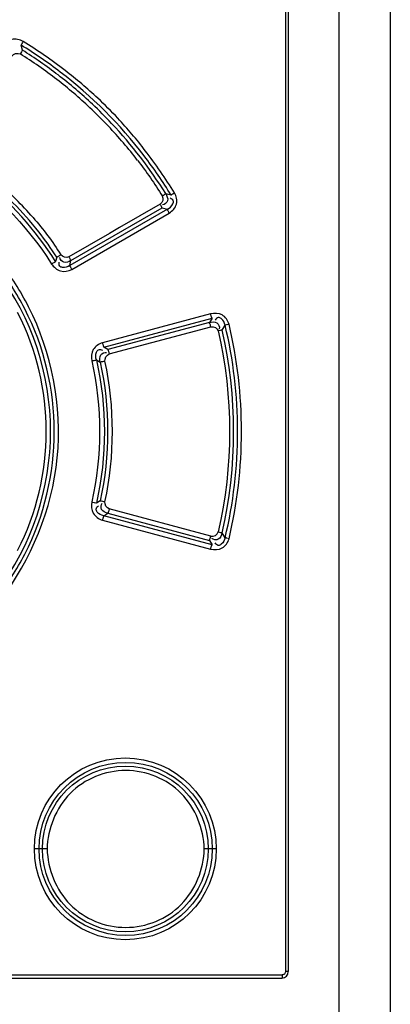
# Model space of a CAD drawing. Header units: inches. Extents: x 0 to 166, y 0 to 117.
# Tile 9 of 73: x 24.583 to 25.498, y 63.407 to 65.84. Entities that reach past the tile are written whole.
import ezdxf

# ---------------------------------------------------------------- set-up
doc = ezdxf.new("R2010")
doc.units = ezdxf.units.IN
doc.header["$LTSCALE"] = 9.105315
doc.header["$MEASUREMENT"] = 0
doc.layers.get('0').update_dxf_attribs({"linetype": 'CONTINUOUS'})

msp = doc.modelspace()

# ---------------------------------------------------------------- linework, layer by layer
at = {"color": 7, "linetype": 'CONTINUOUS'}
for p, q in [((25.498, 70.7293), (25.498, 51.0787)), ((25.239, 68.4999), (25.239, 63.4881)), ((25.246, 68.4999), (25.246, 63.4881)), ((25.372, 63.3408), (25.372, 68.4985)), ((24.5897, 65.7647), (24.5865, 65.7773)), ((24.9569, 65.4069), (24.9436, 65.4102)), ((24.9476, 65.3718), (24.7065, 65.2327)), ((24.9298, 65.3845), (24.8297, 65.3266)), ((24.8594, 65.3315), (24.9347, 65.375)), ((24.9347, 65.375), (24.9476, 65.3718)), ((24.7115, 65.2232), (24.9523, 65.3624)), ((24.7093, 65.2448), (24.8594, 65.3315)), ((24.8297, 65.3266), (24.8046, 65.3122)), ((24.8046, 65.3122), (24.7043, 65.2543)), ((24.6744, 65.2533), (24.6717, 65.2424)), ((24.6659, 65.239), (24.6683, 65.2405)), ((24.7065, 65.2327), (24.7093, 65.2448)), ((25.0543, 65.1135), (24.7872, 65.0419)), ((24.7907, 65.0311), (25.0579, 65.1027)), ((25.0579, 65.1027), (25.0513, 65.0922)), ((25.0513, 65.0922), (24.8006, 65.025)), ((24.8041, 65.0142), (25.055, 65.0814)), ((25.0829, 65.0734), (25.0902, 65.0852)), ((25.0971, 65.0871), (25.0945, 65.0865)), ((25.0999, 65.0878), (25.0971, 65.0871)), ((25.0774, 65.072), (25.0733, 65.071)), ((25.0797, 65.0726), (25.0786, 65.0723)), ((24.8006, 65.025), (24.7907, 65.0311)), ((24.7608, 64.997), (24.764, 64.9977)), ((24.764, 64.9977), (24.767, 64.9984)), ((24.7724, 64.9995), (24.7817, 64.9939)), ((24.7902, 64.9956), (24.7871, 64.995)), ((24.7934, 64.9963), (24.7902, 64.9956)), ((24.7671, 64.6471), (24.7697, 64.6466)), ((24.7818, 64.6516), (24.7724, 64.646)), ((24.7844, 64.6511), (24.7934, 64.6492)), ((24.7907, 64.6144), (24.8006, 64.6205)), ((25.0579, 64.5428), (24.7907, 64.6144)), ((24.8006, 64.6205), (25.0513, 64.5533)), ((25.055, 64.5641), (24.8041, 64.6313)), ((24.7872, 64.6036), (25.0543, 64.532)), ((25.0733, 64.5745), (25.076, 64.5739)), ((25.0902, 64.5602), (25.0829, 64.572)), ((25.0513, 64.5533), (25.0579, 64.5428)), ((24.6508, 63.7913), (24.6192, 63.7913)), ((25.0684, 63.7913), (25.0386, 63.7913)), ((22.7727, 63.4802), (25.2312, 63.4802)), ((22.7736, 63.4724), (25.2303, 63.4724)), ((25.246, 63.4881), (25.239, 63.4881))]:
    msp.add_line(p, q, dxfattribs=at)
for points in [[(24.5919, 65.7866), (24.5911, 65.7853), (24.5903, 65.784), (24.5895, 65.7828), (24.5889, 65.7816), (24.5882, 65.7805), (24.5877, 65.7795), (24.5872, 65.7786), (24.5868, 65.7779), (24.5865, 65.7773)], [(24.5873, 65.7605), (24.585, 65.7568), (24.5842, 65.7554)], [(24.5897, 65.7647), (24.5894, 65.7642), (24.589, 65.7635), (24.5885, 65.7626), (24.5879, 65.7616)], [(24.935, 65.4046), (24.9363, 65.4054), (24.9375, 65.4062), (24.9387, 65.407), (24.9397, 65.4077), (24.9407, 65.4083), (24.9416, 65.4089), (24.9424, 65.4095), (24.943, 65.41), (24.9435, 65.4104)], [(24.9569, 65.4069), (24.9574, 65.4073), (24.958, 65.4077), (24.9587, 65.4082), (24.9596, 65.4088), (24.9606, 65.4095), (24.9617, 65.4102), (24.9629, 65.4109), (24.9641, 65.4117), (24.9654, 65.4125)], [(24.9347, 65.375), (24.9344, 65.3756), (24.9341, 65.3763), (24.9337, 65.3772), (24.9332, 65.3782), (24.9327, 65.3793), (24.9321, 65.3805), (24.9314, 65.3817), (24.9306, 65.3831), (24.9298, 65.3845)], [(24.9523, 65.3624), (24.9516, 65.3637), (24.9509, 65.365), (24.9502, 65.3663), (24.9496, 65.3674), (24.949, 65.3685), (24.9485, 65.3695), (24.9481, 65.3705), (24.9478, 65.3712), (24.9476, 65.3718)], [(24.6744, 65.2533), (24.675, 65.2537), (24.6758, 65.2541), (24.6768, 65.2547), (24.6778, 65.2553), (24.679, 65.256), (24.6803, 65.2568), (24.6816, 65.2576), (24.683, 65.2585), (24.6844, 65.2594)], [(24.7043, 65.2543), (24.7051, 65.253), (24.7058, 65.2516), (24.7065, 65.2504), (24.7072, 65.2492), (24.7077, 65.2481), (24.7083, 65.2471), (24.7087, 65.2461), (24.7091, 65.2454), (24.7093, 65.2448)], [(24.6616, 65.2365), (24.6631, 65.2373), (24.6659, 65.239)], [(24.6683, 65.2405), (24.6694, 65.2411), (24.6703, 65.2416), (24.6711, 65.2421), (24.6717, 65.2424)], [(24.7065, 65.2327), (24.7068, 65.2321), (24.7071, 65.2314), (24.7076, 65.2305), (24.7081, 65.2295), (24.7086, 65.2285), (24.7093, 65.2273), (24.71, 65.226), (24.7108, 65.2246), (24.7115, 65.2232)], [(25.0579, 65.1027), (25.0576, 65.1033), (25.0573, 65.1041), (25.0569, 65.1051), (25.0565, 65.1062), (25.0561, 65.1074), (25.0556, 65.1088), (25.0552, 65.1103), (25.0547, 65.1119), (25.0543, 65.1135)], [(25.055, 65.0814), (25.0545, 65.0829), (25.0541, 65.0844), (25.0537, 65.0859), (25.0532, 65.0873), (25.0528, 65.0886), (25.0524, 65.0897), (25.052, 65.0907), (25.0516, 65.0916), (25.0513, 65.0922)], [(25.0934, 65.0862), (25.0924, 65.0859), (25.0915, 65.0857), (25.0908, 65.0855), (25.0902, 65.0853)], [(25.083, 65.0734), (25.0824, 65.0732), (25.0816, 65.073), (25.0807, 65.0728), (25.0774, 65.072)], [(24.7872, 65.0419), (24.7876, 65.0404), (24.7881, 65.0388), (24.7885, 65.0374), (24.7889, 65.036), (24.7893, 65.0347), (24.7897, 65.0336), (24.7901, 65.0326), (24.7904, 65.0317), (24.7907, 65.0311)], [(24.8006, 65.025), (24.8009, 65.0244), (24.8012, 65.0236), (24.8016, 65.0226), (24.8019, 65.0215), (24.8023, 65.0203), (24.8027, 65.0189), (24.8032, 65.0174), (24.8036, 65.0158), (24.8041, 65.0142)], [(24.767, 64.9984), (24.7696, 64.9989), (24.7707, 64.9992), (24.7717, 64.9994), (24.7724, 64.9995)], [(24.7871, 64.995), (24.7845, 64.9944), (24.7834, 64.9942), (24.7825, 64.994), (24.7818, 64.9939)], [(24.7608, 64.6486), (24.7624, 64.6482), (24.7671, 64.6471)], [(24.7708, 64.6463), (24.7717, 64.6461), (24.7724, 64.646)], [(24.7818, 64.6516), (24.7824, 64.6515), (24.7833, 64.6513), (24.7844, 64.6511)], [(24.7907, 64.6144), (24.7904, 64.6138), (24.7901, 64.613), (24.7898, 64.612), (24.7894, 64.6109), (24.789, 64.6097), (24.7886, 64.6083), (24.7881, 64.6068), (24.7877, 64.6052), (24.7872, 64.6036)], [(24.8041, 64.6313), (24.8037, 64.6298), (24.8032, 64.6283), (24.8028, 64.6268), (24.8024, 64.6254), (24.802, 64.6242), (24.8016, 64.623), (24.8012, 64.622), (24.8009, 64.6212), (24.8006, 64.6205)], [(25.076, 64.5739), (25.0786, 64.5733), (25.0797, 64.573), (25.0807, 64.5727), (25.0816, 64.5725), (25.0824, 64.5723), (25.083, 64.5721)], [(25.0513, 64.5533), (25.0516, 64.5539), (25.052, 64.5547), (25.0524, 64.5557), (25.0528, 64.5568), (25.0532, 64.558), (25.0536, 64.5594), (25.0541, 64.5609), (25.0545, 64.5625), (25.055, 64.5641)], [(25.0543, 64.532), (25.0547, 64.5335), (25.0551, 64.5351), (25.0556, 64.5366), (25.056, 64.5379), (25.0564, 64.5392), (25.0569, 64.5403), (25.0573, 64.5414), (25.0576, 64.5422), (25.0579, 64.5428)], [(25.0946, 64.559), (25.0935, 64.5593), (25.0924, 64.5596), (25.0915, 64.5598), (25.0908, 64.5601), (25.0902, 64.5602)], [(25.0999, 64.5577), (25.0971, 64.5584), (25.0958, 64.5587)], [(25.239, 63.4881), (25.2389, 63.4867), (25.2386, 63.4854), (25.238, 63.4843), (25.2373, 63.4832), (25.2364, 63.4822), (25.2353, 63.4814), (25.2341, 63.4808), (25.2327, 63.4804), (25.2312, 63.4802)]]:
    msp.add_lwpolyline(points, dxfattribs=at)
for centre, radius in [((24.8438, 63.7914), 0.2246), ((24.8447, 63.7913), 0.2138), ((24.8438, 63.7914), 0.2048)]:
    msp.add_circle(centre, radius, dxfattribs=at)
for centre, radius, start, end in [((24.0025, 64.8233), 1.1185, 52.5058, 58.5253), ((24.0012, 64.8231), 1.1104, 52.4569, 57.9963), ((24.0359, 64.8704), 1.0411, 52.148, 58.2219), ((24.0011, 64.8216), 1.1208, 37.4898, 52.5076), ((24.0318, 64.8497), 1.0899, 46.9433, 52.5224), ((23.9922, 64.8135), 1.1129, 46.6469, 52.1656), ((24.0022, 64.8245), 1.1087, 46.6781, 52.4558), ((24.0606, 64.8824), 1.0464, 43.0508, 46.8734), ((23.9788, 64.7989), 1.1327, 43.3749, 46.662), ((24.001, 64.8233), 1.1104, 43.2353, 46.6748), ((24.0332, 64.8587), 1.0826, 37.4141, 42.9767), ((23.9882, 64.8069), 1.1204, 37.7355, 43.4098), ((23.9997, 64.8221), 1.1121, 31.9365, 43.2321), ((24.0029, 64.8229), 1.1185, 31.4728, 37.4915), ((24.0005, 64.8216), 0.7923, 32.0861, 52.2028), ((23.9989, 64.8205), 0.8023, 38.1302, 51.8288), ((23.9635, 64.7837), 0.8648, 41.0142, 49.2587), ((24.0023, 64.8236), 0.7977, 32.5977, 38.109), ((24.0004, 64.822), 0.6683, 27.056, 38.0334), ((24.0011, 64.8228), 0.6581, 322.9272, 37.0988), ((24.0025, 64.8228), 0.666, 332.9238, 27.0781), ((24.0038, 64.8228), 0.6449, 332.8994, 27.1011), ((24.0001, 64.8237), 0.6685, 321.9713, 332.9477), ((25.2303, 63.4881), 0.0157, 270, 360)]:
    msp.add_arc(centre, radius, start, end, dxfattribs=at)
for points, knots in [([(24.5919, 65.7866), (24.5835, 65.7914), (24.5618, 65.7957), (24.5457, 65.781), (24.5405, 65.7728)], [0, 0, 0, 0, 0.499257, 1, 1, 1, 1]), ([(24.9435, 65.4104), (24.9465, 65.405), (24.9526, 65.3931), (24.9406, 65.3827), (24.9354, 65.3831)], [0, 0, 0, 0, 0.538842, 1, 1, 1, 1]), ([(24.9476, 65.3718), (24.9532, 65.3747), (24.9607, 65.3806), (24.9639, 65.3941), (24.9575, 65.3978), (24.9544, 65.3988)], [0, 0, 0, 0, 0.519207, 0.734658, 1, 1, 1, 1]), ([(24.9523, 65.3624), (24.9603, 65.3674), (24.9747, 65.3833), (24.9701, 65.4044), (24.9654, 65.4125)], [0, 0, 0, 0, 0.499984, 1, 1, 1, 1]), ([(24.7093, 65.2448), (24.7041, 65.242), (24.6925, 65.2363), (24.6821, 65.2477), (24.6824, 65.2528)], [0, 0, 0, 0, 0.535239, 1, 1, 1, 1]), ([(24.6616, 65.2365), (24.6669, 65.2288), (24.6826, 65.2151), (24.7033, 65.2188), (24.7115, 65.2232)], [0, 0, 0, 0, 0.500864, 1, 1, 1, 1]), ([(24.7065, 65.2327), (24.7014, 65.2294), (24.6926, 65.2262), (24.68, 65.2305), (24.6799, 65.2376), (24.6805, 65.2407)], [0, 0, 0, 0, 0.517322, 0.735331, 1, 1, 1, 1]), ([(24.535, 64.405), (24.6114, 64.506), (24.7148, 64.7536), (24.6622, 65.018), (24.6049, 65.1309)], [0, 0, 0, 0, 0.499969, 1, 1, 1, 1]), ([(25.0999, 65.0878), (25.0973, 65.097), (25.085, 65.115), (25.0636, 65.1156), (25.0543, 65.1135)], [0, 0, 0, 0, 0.499569, 1, 1, 1, 1]), ([(25.0902, 65.0853), (25.089, 65.0914), (25.0849, 65.1001), (25.0724, 65.106), (25.0675, 65.1006), (25.0658, 65.0978)], [0, 0, 0, 0, 0.51786, 0.734022, 1, 1, 1, 1]), ([(25.0513, 65.0922), (25.0574, 65.0934), (25.0707, 65.096), (25.0774, 65.0813), (25.0754, 65.0765)], [0, 0, 0, 0, 0.542868, 1, 1, 1, 1]), ([(24.7872, 65.0419), (24.7782, 65.0392), (24.7608, 65.0271), (24.759, 65.0062), (24.7608, 64.997)], [0, 0, 0, 0, 0.499283, 1, 1, 1, 1]), ([(24.7724, 64.9995), (24.7706, 65.0055), (24.7697, 65.015), (24.7771, 65.0265), (24.7842, 65.025), (24.7871, 65.0236)], [0, 0, 0, 0, 0.517349, 0.735291, 1, 1, 1, 1]), ([(24.7818, 64.9939), (24.7807, 64.9999), (24.7787, 65.0127), (24.7929, 65.0194), (24.7977, 65.0175)], [0, 0, 0, 0, 0.539853, 1, 1, 1, 1]), ([(24.7608, 64.6486), (24.759, 64.6393), (24.7608, 64.6184), (24.7782, 64.6064), (24.7872, 64.6036)], [0, 0, 0, 0, 0.500763, 1, 1, 1, 1]), ([(24.7907, 64.6144), (24.7846, 64.6157), (24.776, 64.6196), (24.7699, 64.6317), (24.7748, 64.6369), (24.7774, 64.6387)], [0, 0, 0, 0, 0.516267, 0.73431, 1, 1, 1, 1]), ([(24.8006, 64.6205), (24.7949, 64.6223), (24.7825, 64.6265), (24.7832, 64.6421), (24.787, 64.6455)], [0, 0, 0, 0, 0.537034, 1, 1, 1, 1]), ([(25.083, 64.5721), (25.0813, 64.5663), (25.0771, 64.5535), (25.0612, 64.5546), (25.0578, 64.5586)], [0, 0, 0, 0, 0.537365, 1, 1, 1, 1]), ([(25.0543, 64.532), (25.0636, 64.53), (25.085, 64.5305), (25.0974, 64.5485), (25.0999, 64.5577)], [0, 0, 0, 0, 0.500454, 1, 1, 1, 1]), ([(25.0902, 64.5602), (25.089, 64.5541), (25.0848, 64.5455), (25.0725, 64.5394), (25.0676, 64.5448), (25.066, 64.5475)], [0, 0, 0, 0, 0.521556, 0.738841, 1, 1, 1, 1]), ([(25.0386, 63.7913), (25.0375, 63.8408), (24.9971, 63.9438), (24.8448, 64.0057), (24.6924, 63.9439), (24.6518, 63.8408), (24.6508, 63.7913)], [0, 0, 0, 0, 0.250168, 0.499844, 0.749717, 1, 1, 1, 1]), ([(24.6508, 63.7913), (24.6519, 63.7418), (24.6923, 63.6386), (24.8448, 63.5768), (24.9971, 63.6387), (25.0376, 63.7418), (25.0386, 63.7913)], [0, 0, 0, 0, 0.250262, 0.500121, 0.749803, 1, 1, 1, 1]), ([(25.2312, 63.4802), (25.2312, 63.4784), (25.2306, 63.4766), (25.2311, 63.4724), (25.2303, 63.4724)], [0, 0, 0, 0, 0.700029, 1, 1, 1, 1])]:
    msp.add_open_spline(points, degree=3, knots=knots, dxfattribs=at)
for points in [[(24.695, 65.7147), (24.6618, 65.7402), (24.6272, 65.7641), (24.5919, 65.7866)], [(24.5636, 65.75), (24.5674, 65.756), (24.578, 65.759), (24.5842, 65.7554)], [(24.9654, 65.4125), (24.9427, 65.4481), (24.9188, 65.483), (24.8931, 65.5165)], [(24.8743, 65.4926), (24.896, 65.4644), (24.9164, 65.435), (24.935, 65.4046)], [(24.4149, 65.4832), (24.5134, 65.4214), (24.5997, 65.3349), (24.6616, 65.2365)], [(24.935, 65.4046), (24.9387, 65.3987), (24.9359, 65.3879), (24.9298, 65.3845)], [(24.616, 65.3513), (24.6411, 65.3224), (24.6642, 65.2918), (24.6844, 65.2594)], [(24.7043, 65.2543), (24.6983, 65.2511), (24.6883, 65.2538), (24.6844, 65.2594)], [(24.6049, 65.1309), (24.5853, 65.1696), (24.5619, 65.2065), (24.535, 65.2405)], [(25.055, 65.0814), (25.0617, 65.0832), (25.0717, 65.0778), (25.0733, 65.071)], [(25.0902, 64.5602), (25.1313, 64.7304), (25.1313, 64.9152), (25.0902, 65.0853)], [(25.0999, 64.5577), (25.1409, 64.7296), (25.1409, 64.9159), (25.0999, 65.0878)], [(25.0733, 65.071), (25.1103, 64.9097), (25.1103, 64.7358), (25.0733, 64.5745)], [(25.0829, 64.5721), (25.1206, 64.7349), (25.1206, 64.9106), (25.0829, 65.0734)], [(24.7934, 64.9963), (24.7922, 65.0032), (24.7975, 65.0122), (24.8041, 65.0142)], [(24.7608, 64.997), (24.7865, 64.8837), (24.7865, 64.7618), (24.7608, 64.6486)], [(24.7724, 64.9995), (24.7988, 64.8847), (24.7987, 64.7609), (24.7724, 64.646)], [(24.7818, 64.9939), (24.8062, 64.8825), (24.8062, 64.7631), (24.7818, 64.6516)], [(24.7934, 64.6492), (24.8182, 64.7622), (24.8182, 64.8833), (24.7934, 64.9963)], [(24.8041, 64.6313), (24.7975, 64.6333), (24.7922, 64.6423), (24.7934, 64.6492)], [(25.055, 64.5641), (25.0617, 64.5623), (25.0717, 64.5677), (25.0733, 64.5745)]]:
    msp.add_open_spline(points, degree=3, dxfattribs=at)

doc.saveas('drawing.dxf')
